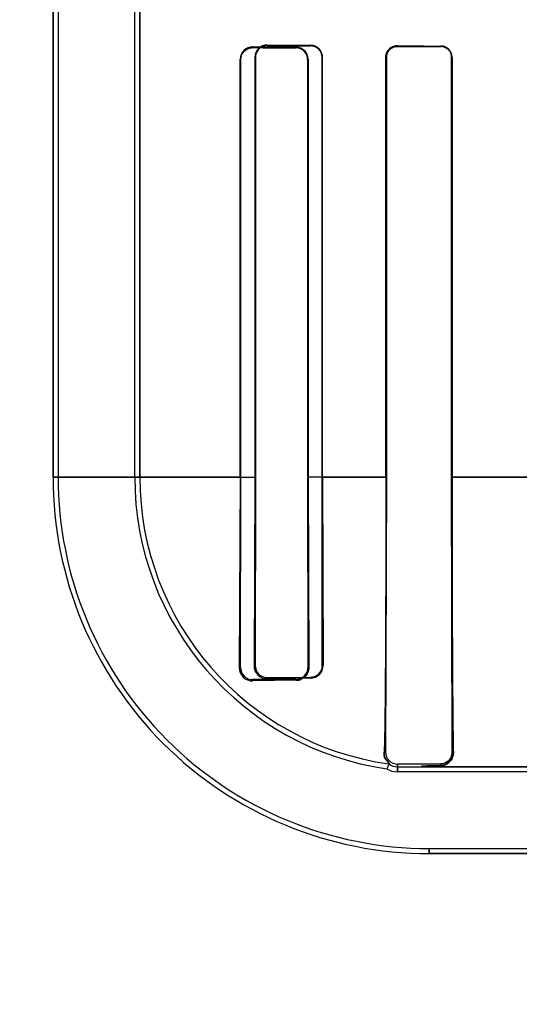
# Model space of a CAD drawing. Header units: millimetres. Extents: x 0 to 297, y 0 to 210.
# Tile 132 of 256: x 55.856 to 55.994, y 157.194 to 157.466. Entities that reach past the tile are written whole.
import ezdxf

# ---------------------------------------------------------------- set-up
doc = ezdxf.new("R2010")
doc.units = ezdxf.units.MM
doc.header["$LTSCALE"] = 16.335
doc.layers.get('0').update_dxf_attribs({"linetype": 'CONTINUOUS'})
for name, color, linetype in [('AXES_REF', 7, 'CONTINUOUS'), ('INTFCLR_1', 7, 'CONTINUOUS'), ('INTFCLR_72935', 7, 'CONTINUOUS')]:
    doc.layers.add(name, color=color, linetype=linetype)

msp = doc.modelspace()

# ---------------------------------------------------------------- linework, layer by layer
at = {"color": 7, "linetype": 'Continuous'}
for radius in [7.756662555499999, 7.756, 7.706331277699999]:
    msp.add_circle((57.52239940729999, 154.539298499), radius, dxfattribs=at)
msp.add_arc((57.52239940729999, 154.539298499), 7.68, 278.2771290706, 261.7228709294, dxfattribs=at)
at = {"layer": 'AXES_REF', "color": 9, "linetype": 'Continuous'}
for radius in [7.075609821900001, 4.7428614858]:
    msp.add_circle((57.52239940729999, 154.539298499), radius, dxfattribs=at)
at = {"layer": 'INTFCLR_1', "color": 6, "linetype": 'Continuous'}
for p, q in [((55.8649341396, 159.4752871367), (55.8649341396, 157.3392871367)), ((55.8663447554, 159.4753006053), (55.8663447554, 157.3392871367)), ((55.8875235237, 157.3392871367), (55.8875235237, 157.4733596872)), ((55.8889341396, 157.4733596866), (55.8889341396, 157.3392871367)), ((55.9569728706, 157.3392871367), (55.9569728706, 157.4552871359)), ((55.95711792, 157.3392871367), (55.95711792, 157.4552871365)), ((55.9751573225, 157.4552871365), (55.9751573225, 157.3392871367)), ((55.97528850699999, 157.4552871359), (55.97528850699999, 157.3392871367)), ((55.9166981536, 157.3392871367), (55.9166981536, 157.4547295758)), ((55.9169009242, 157.3392871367), (55.9169009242, 157.4547295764)), ((55.9353410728, 157.4547295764), (55.9353410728, 157.3392871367)), ((55.9355070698, 157.4547295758), (55.9355070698, 157.3392871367)), ((55.9166981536, 157.3392871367), (55.91644979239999, 157.2867295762)), ((55.916787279, 157.2867295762), (55.9169009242, 157.3392871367)), ((55.9353410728, 157.3392871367), (55.93543634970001, 157.2867295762)), ((55.9355070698, 157.3392871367), (55.9356725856, 157.2867295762)), ((55.9569135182, 157.2632871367), (55.95711792, 157.3392871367)), ((55.9751573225, 157.3392871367), (55.9753408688, 157.2632871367)), ((55.9321757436, 157.2834340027), (55.9201757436, 157.283349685)), ((55.9321757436, 157.2831649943), (55.9201757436, 157.2830070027)), ((55.9721757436, 157.2600845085), (55.9601757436, 157.2600189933)), ((55.9601757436, 157.2592871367), (55.9689341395, 157.2592871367)), ((56.1602482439, 157.2578765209), (55.9601757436, 157.2578765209)), ((55.9689341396, 157.2366977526), (56.6434173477, 157.2366977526))]:
    msp.add_line(p, q, dxfattribs=at)
at = {"layer": 'INTFCLR_1', "color": 9, "linetype": 'Continuous'}
for p, q in [((55.9201757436, 157.4581766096), (55.9201757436, 157.4579833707)), ((55.9321757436, 157.4579122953), (55.9321757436, 157.4580839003)), ((55.9601757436, 157.4584731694), (55.9601757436, 157.4583313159)), ((55.9721757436, 157.4582806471), (55.9721757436, 157.4584142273)), ((55.95711792, 157.4552871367), (55.9569728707, 157.4552871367)), ((55.97528850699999, 157.4552871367), (55.9751573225, 157.4552871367)), ((55.9169009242, 157.4547295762), (55.9166981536, 157.4547295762)), ((55.9355070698, 157.4547295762), (55.9353410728, 157.4547295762)), ((55.91690238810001, 157.3392854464), (55.8649341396, 157.3392854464)), ((55.9571184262, 157.3392854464), (55.9353409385, 157.3392854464)), ((55.9972750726, 157.3392854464), (55.9751581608, 157.3392854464)), ((55.91644979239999, 157.2867295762), (55.916787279, 157.2867295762)), ((55.93543634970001, 157.2867295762), (55.9356725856, 157.2867295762)), ((55.9201757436, 157.283349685), (55.9201757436, 157.2830070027)), ((55.9321757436, 157.2831649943), (55.9321757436, 157.2834340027)), ((55.9569135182, 157.2632871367), (55.9565057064, 157.2632871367)), ((55.9753408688, 157.2632871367), (55.9756584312, 157.2632871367)), ((55.9601757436, 157.2600189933), (55.9601757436, 157.2578765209)), ((55.9689341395, 157.2592871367), (56.1602482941, 157.2592871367)), ((55.9721757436, 157.2595748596), (55.9721757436, 157.2600845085)), ((55.9689341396, 157.2352871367), (55.9689341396, 157.2366977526)), ((55.9689348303, 157.2352871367), (56.6434166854, 157.2352871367))]:
    msp.add_line(p, q, dxfattribs=at)
at = {"layer": 'INTFCLR_1', "color": 7, "linetype": 'Continuous'}
for p, q in [((55.9721757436, 157.2595748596), (55.9729861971, 157.2596937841)), ((55.9729861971, 157.2596937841), (55.9735215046, 157.2598890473)), ((55.9735215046, 157.2598890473), (55.9740070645, 157.2601574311))]:
    msp.add_line(p, q, dxfattribs=at)
for points in [[(55.91919675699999, 157.4578391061), (55.9192929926, 157.4578671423), (55.9193922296, 157.4578927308), (55.9194944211, 157.4579156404), (55.9195991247, 157.4579355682), (55.9197066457, 157.4579523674), (55.9198180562, 157.4579659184), (55.9199336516, 157.4579758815), (55.92005292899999, 157.4579818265), (55.9201757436, 157.4579833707)], [(55.9601757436, 157.4584731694), (55.96005211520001, 157.4584714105), (55.9599318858, 157.4584650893), (55.95981521, 157.4584545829), (55.9597026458, 157.458440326), (55.9595938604, 157.4584226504), (55.95948765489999, 157.4584016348), (55.9593836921, 157.4583773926), (55.9592824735, 157.4583502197), (55.9591840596, 157.4583203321)], [(55.9592010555, 157.4581756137), (55.95930108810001, 157.4582069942), (55.9594033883, 157.4582352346), (55.9595078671, 157.4582601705), (55.9596143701, 157.4582816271), (55.9597228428, 157.4582994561), (55.9598333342, 157.458313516), (55.959945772, 157.4583236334), (55.9600599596, 157.4583296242), (55.9601757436, 157.4583313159)]]:
    msp.add_lwpolyline(points, dxfattribs=at)
at = {"layer": 'INTFCLR_1', "color": 6, "linetype": 'Continuous'}
for centre, radius, start, end in [((55.9201458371, 157.4547290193), 0.0034477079, 89.50299343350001, 179.990751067), ((55.9321581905, 157.4547294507), 0.0031828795, 0.0022635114, 89.68402341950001), ((55.932152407, 157.4547293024), 0.0033546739, 0.0046691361, 89.60142238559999), ((55.9721612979, 157.4552870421), 0.0031272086, 0.0017184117, 89.7353323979), ((55.97216373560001, 157.4552870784), 0.0029935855, 0.0011126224, 89.7701705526), ((55.9689341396, 157.3392871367), 0.104, 180.0000000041, 270.0000000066), ((55.9689341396, 157.3392871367), 0.1025893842, 179.9999997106, 270.0000003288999), ((55.9689341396, 157.3392871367), 0.0814106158, 179.9999996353, 261.772076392), ((55.9689341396, 157.3392871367), 0.08, 179.9999999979, 262.003857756), ((55.9201109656, 157.2866679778), 0.0036615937, 179.036103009, 271.0136967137), ((55.92015004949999, 157.2867124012), 0.0033628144, 179.7073702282, 270.4377810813), ((55.9321542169, 157.2867160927), 0.0032821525, 270.3757877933, 0.2353780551), ((55.96015734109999, 157.2632628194), 0.0032439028, 179.5704909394, 270.3250410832), ((55.9983761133, 157.2435985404), 0.0437847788, 157.9091725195, 159.8039500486), ((55.9601757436, 157.2632871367), 0.004, 233.6632837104, 270.000000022), ((55.9601757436, 157.2632871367), 0.0054106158, 237.6848765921, 269.9999976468)]:
    msp.add_arc(centre, radius, start, end, dxfattribs=at)
at = {"layer": 'INTFCLR_1', "color": 7, "linetype": 'Continuous'}
msp.add_arc((55.9321368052, 157.2867004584), 0.0035359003, 313.5366186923, 0.4718302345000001, dxfattribs=at)
at = {"layer": 'INTFCLR_1', "color": 6, "linetype": 'Continuous'}
for centre, major_axis, start_param, end_param in [((56.30617574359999, 157.4587295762), (0.4172416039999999, 0), -2.752156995, -2.682292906), ((56.30617574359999, 157.4587295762), (0.441241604, 0), -2.6358278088, -2.5822577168), ((56.30617574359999, 157.4592871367), (0.4172416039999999, 0), -2.5485709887, -2.4989177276), ((56.30617574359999, 157.4592871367), (0.441241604, 0), -2.4721230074, -2.4294368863)]:
    msp.add_ellipse(centre, major_axis=major_axis, ratio=0.0034906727, start_param=start_param, end_param=end_param, dxfattribs=at)
at = {"layer": 'INTFCLR_1', "color": 7, "linetype": 'Continuous'}
for points, knots in [([(55.9169009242, 157.4547295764), (55.9169011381, 157.455176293), (55.91710088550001, 157.456118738), (55.9181299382, 157.4575207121), (55.9194208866, 157.4579784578), (55.9201757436, 157.4579833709)], [0, 0, 0, 0, 0.2647708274, 0.5525836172, 1, 1, 1, 1]), ([(55.9591840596, 157.4583203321), (55.9587031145, 157.4581657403), (55.9575336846, 157.4574646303), (55.9569728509, 157.4560942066), (55.9569728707, 157.4552871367)], [0, 0, 0, 0, 0.3849724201, 1, 1, 1, 1]), ([(55.9569728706, 157.4552871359), (55.9569728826, 157.4557921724), (55.95724335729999, 157.456907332), (55.95844855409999, 157.4581727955), (55.959621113, 157.4584662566), (55.9601757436, 157.4584731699)], [0, 0, 0, 0, 0.3052961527, 0.6646980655, 1, 1, 1, 1]), ([(55.95711792, 157.4552871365), (55.9571177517, 157.4558165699), (55.95739347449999, 157.4568346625), (55.9585173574, 157.458020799), (55.9595950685, 157.4583215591), (55.9601757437, 157.4583313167)], [0, 0, 0, 0, 0.335149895, 0.6323603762, 1, 1, 1, 1]), ([(55.9356725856, 157.2867295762), (55.9356759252, 157.2862534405), (55.9354816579, 157.2852762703), (55.9344275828, 157.2837369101), (55.9330319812, 157.2831816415), (55.9321757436, 157.2831649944)], [0, 0, 0, 0, 0.2614545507, 0.5297474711, 1, 1, 1, 1]), ([(55.9756584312, 157.2632871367), (55.97563262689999, 157.2627570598), (55.9754822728, 157.261755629), (55.9743939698, 157.260206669), (55.9730478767, 157.2595982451), (55.9721757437, 157.2595748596)], [0, 0, 0, 0, 0.2864291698, 0.5291276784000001, 1, 1, 1, 1]), ([(55.9753426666, 157.2632850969), (55.975349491, 157.262823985), (55.975141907, 157.2618975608), (55.9741358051, 157.2605473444), (55.9729085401, 157.2600851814), (55.97217620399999, 157.2600838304)], [0, 0, 0, 0, 0.2803691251, 0.5547668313, 1, 1, 1, 1]), ([(55.9748221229, 157.2615252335), (55.974556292, 157.2611185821), (55.9737794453, 157.260373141), (55.9727255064, 157.260087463), (55.9721757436, 157.2600845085)], [0, 0, 0, 0, 0.4691290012, 1, 1, 1, 1])]:
    msp.add_open_spline(points, degree=3, knots=knots, dxfattribs=at)
at = {"layer": 'INTFCLR_1', "color": 6, "linetype": 'Continuous'}
for points, knots in [([(55.9569728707, 157.3392871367), (55.9569728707, 157.3385812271), (55.9569727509, 157.3371689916), (55.95697221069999, 157.3350495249), (55.9569713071, 157.3329274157), (55.956970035, 157.3308013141), (55.9569683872, 157.3286700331), (55.9569663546, 157.3265324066), (55.9569639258, 157.3243874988), (55.9569610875, 157.3222343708), (55.95695782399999, 157.3200724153), (55.9569541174, 157.3179009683), (55.9569499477, 157.3157198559), (55.956945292, 157.3135288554), (55.95694012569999, 157.3113283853), (55.95693442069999, 157.3091187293), (55.9569281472, 157.3069009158), (55.9569212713, 157.3046758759), (55.9569137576, 157.3024454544), (55.9569055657, 157.3002113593), (55.9568966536, 157.297976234), (55.9568869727, 157.295742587), (55.9568764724, 157.2935139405), (55.9568650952, 157.2912939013), (55.9568527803, 157.2890871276), (55.9568394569, 157.2868981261), (55.9568250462, 157.2847321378), (55.9568094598, 157.2825950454), (55.9567925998, 157.2804936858), (55.95677434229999, 157.2784341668), (55.9567545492, 157.276424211), (55.95673311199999, 157.2744774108), (55.9567100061, 157.272614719), (55.9566853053, 157.2708613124), (55.9566591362, 157.2692380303), (55.9566242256, 157.2673645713), (55.9565791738, 157.2653969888), (55.9565319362, 157.2639233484), (55.9565057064, 157.2632871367)], [0, 0, 0, 0, 0.0278636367, 0.055743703, 0.0836595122, 0.1116274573, 0.1396651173, 0.1677853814, 0.1960038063, 0.2243288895, 0.2527736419, 0.2813405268, 0.3100402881, 0.3388665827, 0.3678238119, 0.3968973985, 0.4260863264, 0.4553656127, 0.4847245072, 0.5141259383, 0.5435503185, 0.572949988, 0.6022931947, 0.6315203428, 0.6605804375, 0.6894002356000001, 0.7179261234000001, 0.7460781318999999, 0.7737577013, 0.8008735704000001, 0.8273745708, 0.8530984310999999, 0.8777222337, 0.9009042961, 0.9223156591, 0.9418046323, 0.9748661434, 1, 1, 1, 1]), ([(55.97528850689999, 157.3392871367), (55.97528850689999, 157.3385304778), (55.9752886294, 157.3370169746), (55.9752891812, 157.3347461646), (55.9752901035, 157.3324741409), (55.97529140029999, 157.3302002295), (55.9752930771, 157.3279240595), (55.9752951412, 157.3256450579), (55.9752976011, 157.3233631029), (55.9753004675, 157.3210777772), (55.97530375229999, 157.3187892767), (55.97530746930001, 157.3164974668), (55.9753116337, 157.3142029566), (55.97531626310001, 157.3119060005), (55.9753213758, 157.3096076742), (55.9753269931, 157.3073087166), (55.975333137, 157.3050107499), (55.9753398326, 157.3027150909), (55.9753471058, 157.3004239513), (55.9753549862, 157.2981393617), (55.97536350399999, 157.2958641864), (55.9753726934, 157.293601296), (55.9753825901, 157.291354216), (55.9753932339, 157.2891266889), (55.9754046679, 157.2869229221), (55.9754169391, 157.284747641), (55.9754300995, 157.2826059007), (55.9754442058, 157.2805034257), (55.9754593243, 157.2784460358), (55.9754755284, 157.2764402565), (55.9754929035, 157.2744930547), (55.9755115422, 157.2726127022), (55.9755315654, 157.2708065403), (55.975553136, 157.2690822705), (55.9755763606, 157.2674528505), (55.9756081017, 157.2655309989), (55.9756360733, 157.2641551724), (55.9756584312, 157.2632871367)], [0, 0, 0, 0, 0.0298673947, 0.0597421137, 0.0896350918, 0.1195503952, 0.1494996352, 0.1794817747, 0.2095088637, 0.239574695, 0.269689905, 0.2998423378, 0.3300388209, 0.3602606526, 0.3905096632, 0.4207602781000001, 0.4510070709, 0.4812170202, 0.5113766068, 0.5414450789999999, 0.5713965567, 0.6011846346, 0.6307682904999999, 0.6600958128, 0.6891122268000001, 0.7177581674, 0.7459614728, 0.7736541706, 0.8007504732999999, 0.8271744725, 0.8528303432, 0.8776149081, 0.901400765, 0.9241288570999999, 0.9456818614, 0.9657248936, 1, 1, 1, 1]), ([(55.9578056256, 157.2600649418), (55.958360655, 157.2599869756), (55.9562445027, 157.2617436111), (55.9564802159, 157.262668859), (55.9565057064, 157.2632871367)], [0, 0, 0, 0, 0.4752712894, 1, 1, 1, 1]), ([(55.9721757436, 157.2595748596), (55.9716386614, 157.2595655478), (55.9703146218, 157.2595452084), (55.96893063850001, 157.2594950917), (55.96571375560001, 157.2594710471), (55.96823480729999, 157.2592871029), (55.9689341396, 157.2592871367)], [0, 0, 0, 0, 0.2167826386, 0.5038179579, 0.7177707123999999, 1, 1, 1, 1])]:
    msp.add_open_spline(points, degree=3, knots=knots, dxfattribs=at)
at = {"layer": 'INTFCLR_1', "color": 7, "linetype": 'Continuous'}
for points in [[(55.9321757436, 157.2831649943), (55.9326452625, 157.2831701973), (55.9332127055, 157.2831370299), (55.9335530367, 157.283460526)], [(55.9753408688, 157.2632871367), (55.9753447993, 157.262674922), (55.9751570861, 157.2620376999), (55.9748221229, 157.2615252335)]]:
    msp.add_open_spline(points, degree=3, dxfattribs=at)
at = {"layer": 'INTFCLR_72935', "color": 6, "linetype": 'Continuous'}
for p, q in [((55.8649341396, 157.3392871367), (55.8649341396, 159.4752871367)), ((55.8663447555, 159.4753140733), (55.8663447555, 157.3392871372)), ((55.887523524, 157.3392871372), (55.887523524, 157.4771345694)), ((55.8889341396, 157.3392871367), (55.8889341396, 157.4757024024)), ((55.9207334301, 157.4552871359), (55.9207334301, 157.3392871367)), ((55.9209266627, 157.4552871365), (55.9209266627, 157.3392871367)), ((55.9393199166, 157.3392871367), (55.9393199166, 157.4552871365)), ((55.9394808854, 157.3392871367), (55.9394808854, 157.4552871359)), ((55.9569728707, 157.4552871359), (55.9569728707, 157.3392871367)), ((55.9571179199, 157.4552871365), (55.9571179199, 157.3392871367)), ((55.9751573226, 157.3392871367), (55.9751573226, 157.4552871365)), ((55.97528850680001, 157.3392871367), (55.97528850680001, 157.4552871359)), ((55.9207334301, 157.3392871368), (55.9205195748, 157.2872871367)), ((55.9209266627, 157.3392871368), (55.9208202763, 157.2872871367)), ((55.9394103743, 157.2872871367), (55.9393199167, 157.3392871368)), ((55.9394808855, 157.3392871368), (55.93963406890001, 157.2872871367)), ((55.95711792, 157.3392871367), (55.9569135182, 157.2632871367)), ((55.9753408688, 157.2632871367), (55.9751573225, 157.3392871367)), ((55.9241757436, 157.283939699), (55.9361757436, 157.2840194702)), ((55.9601757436, 157.2600189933), (55.9721757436, 157.2600845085)), ((55.9601757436, 157.2592871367), (55.9689341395, 157.2592871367)), ((56.1640231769, 157.2578765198), (55.9601757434, 157.2578765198)), ((55.96893414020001, 157.2366977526), (56.6434173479, 157.2366977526))]:
    msp.add_line(p, q, dxfattribs=at)
at = {"layer": 'INTFCLR_72935', "color": 9, "linetype": 'Continuous'}
for p, q in [((55.9241757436, 157.4585162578), (55.9241757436, 157.4587013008)), ((55.9361757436, 157.4586139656), (55.9361757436, 157.4584479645)), ((55.9601757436, 157.4583313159), (55.9601757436, 157.4584731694)), ((55.9721757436, 157.4584142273), (55.9721757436, 157.4582806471)), ((55.9207334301, 157.4552871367), (55.9209266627, 157.4552871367)), ((55.9393199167, 157.4552871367), (55.9394808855, 157.4552871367)), ((55.9569728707, 157.4552871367), (55.95711792, 157.4552871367)), ((55.9751573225, 157.4552871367), (55.97528850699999, 157.4552871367)), ((55.8649341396, 157.3392854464), (55.9209281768, 157.3392854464)), ((55.9393198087, 157.3392854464), (55.9571181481, 157.3392854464)), ((55.9751582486, 157.3392854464), (55.9972754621, 157.3392854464)), ((55.9208202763, 157.2872871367), (55.9205195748, 157.2872871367)), ((55.93963406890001, 157.2872871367), (55.9394103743, 157.2872871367)), ((55.9241757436, 157.2836339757), (55.9241757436, 157.283939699)), ((55.9361757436, 157.2840194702), (55.9361757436, 157.2837682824)), ((55.9565057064, 157.2632871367), (55.9569135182, 157.2632871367)), ((55.9756584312, 157.2632871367), (55.9753408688, 157.2632871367)), ((55.9601757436, 157.2578765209), (55.9601757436, 157.2600189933)), ((56.1602482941, 157.2592871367), (55.9689341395, 157.2592871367)), ((55.9721757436, 157.2600845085), (55.9721757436, 157.2595748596)), ((55.9689341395, 157.2366977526), (55.9689341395, 157.2352871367)), ((56.64341665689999, 157.2352871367), (55.9689348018, 157.2352871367))]:
    msp.add_line(p, q, dxfattribs=at)
at = {"layer": 'INTFCLR_72935', "color": 7, "linetype": 'Continuous'}
for p, q in [((55.9729864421, 157.2596938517), (55.9721757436, 157.2595748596)), ((55.973521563, 157.259889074), (55.9729864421, 157.2596938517)), ((55.9740070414, 157.2601574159), (55.973521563, 157.259889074))]:
    msp.add_line(p, q, dxfattribs=at)
for points in [[(55.9241757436, 157.4585162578), (55.9240532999, 157.4585146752), (55.9239342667, 157.4585086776), (55.9238187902, 157.4584986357), (55.9237073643, 157.4584849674), (55.92359970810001, 157.4584680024), (55.92349478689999, 157.4584478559), (55.92339231, 157.4584246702), (55.9232927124, 157.4583987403), (55.92319604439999, 157.4583702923)], [(55.9591822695, 157.4583197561), (55.9592808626, 157.4583497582), (55.959382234, 157.4583770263), (55.95948632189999, 157.4584013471), (55.9595925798, 157.4584224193), (55.95970138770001, 157.4584401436), (55.9598140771, 157.4584544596), (55.9599310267, 157.4584650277), (55.960051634, 157.4584713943), (55.9601757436, 157.4584731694)], [(55.9601757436, 157.4583313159), (55.9600667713, 157.4583298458), (55.9599568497, 157.4583244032), (55.9598461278, 157.4583148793), (55.9597338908, 157.458301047), (55.95962118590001, 157.458282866), (55.95951077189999, 157.4582608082), (55.95940361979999, 157.4582352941), (55.9592989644, 157.4582063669), (55.9591968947, 157.4581742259)]]:
    msp.add_lwpolyline(points, dxfattribs=at)
at = {"layer": 'INTFCLR_72935', "color": 6, "linetype": 'Continuous'}
for centre, radius, start, end in [((55.9241481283, 157.455286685), 0.003414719, 89.5366368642, 179.9924346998), ((55.93615373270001, 157.4552868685), 0.0033271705, 0.0046049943, 89.6209543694), ((55.93615874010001, 157.4552867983), 0.0031611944, 0.006130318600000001, 89.69181421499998), ((55.9721611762, 157.4552869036), 0.003127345, 0.004255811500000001, 89.73311214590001), ((55.9721636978, 157.4552870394), 0.0029936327, 0.0018586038, 89.7694538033), ((55.9689341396, 157.3392871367), 0.104, 179.9999999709, 269.9999999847), ((55.9689341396, 157.3392871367), 0.1025893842, 179.9999997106, 270.0000003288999), ((55.9689341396, 157.3392871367), 0.0814106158, 179.9999996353, 261.772076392), ((55.9689341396, 157.3392871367), 0.08, 180.0000000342, 262.0038577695), ((55.9241263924, 157.2872406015), 0.0036070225, 179.2608095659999, 270.7839578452), ((55.9241518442, 157.2872712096), 0.0033315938, 179.7260893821, 270.4110181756), ((55.9361417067, 157.287260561), 0.003492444, 270.5584060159, 0.4359939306), ((55.9361553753, 157.2872744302), 0.0032550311, 270.3585310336, 0.2236636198), ((55.961446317, 154.4862773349), 2.7976048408, 90.517555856, 90.7633349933), ((55.9601574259, 157.2632629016), 0.0032439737, 179.571952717, 270.3235352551), ((55.99837611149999, 157.2435985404), 0.0437847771, 157.909171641, 159.8039492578), ((55.9601757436, 157.2632871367), 0.004, 233.6632837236, 269.9999999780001), ((55.9601757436, 157.2632871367), 0.0054106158, 237.6848765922, 269.9999976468)]:
    msp.add_arc(centre, radius, start, end, dxfattribs=at)
for major_axis, ratio, start_param, end_param in [((0.4172416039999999, 0), 0.0034906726, -2.7276365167, -2.66111961), ((0.441241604, 0), 0.0034906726, -2.6174210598, -2.5653995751), ((0.4172416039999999, 0), 0.0034906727, -2.5485709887, -2.4989177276), ((0.441241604, 0), 0.0034906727, -2.4721230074, -2.4294368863)]:
    msp.add_ellipse((56.30617574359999, 157.4592871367), major_axis=major_axis, ratio=ratio, start_param=start_param, end_param=end_param, dxfattribs=at)
at = {"layer": 'INTFCLR_72935', "color": 7, "linetype": 'Continuous'}
for points, knots in [([(55.9241757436, 157.458516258), (55.9236721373, 157.4585123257), (55.922589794, 157.4582699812), (55.9212821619, 157.4571006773), (55.9209244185, 157.4558997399), (55.9209266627, 157.4552871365)], [0, 0, 0, 0, 0.3002249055, 0.6348051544, 1, 1, 1, 1]), ([(55.9601757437, 157.4584731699), (55.9596315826, 157.4584670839), (55.9586085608, 157.4582117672), (55.9573425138, 157.457079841), (55.95697043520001, 157.4559387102), (55.9569728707, 157.4552871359)], [0, 0, 0, 0, 0.3291490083, 0.6059013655, 1, 1, 1, 1]), ([(55.9569728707, 157.4552871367), (55.9569728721, 157.4558031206), (55.9572905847, 157.4571320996), (55.9584244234, 157.4580756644), (55.9591822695, 157.4583197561)], [0, 0, 0, 0, 0.3932296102, 1, 1, 1, 1]), ([(55.9601757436, 157.4583313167), (55.9596029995, 157.4583233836), (55.9585274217, 157.4580258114), (55.9573973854, 157.4568446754), (55.95711529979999, 157.4558181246), (55.9571179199, 157.4552871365)], [0, 0, 0, 0, 0.3625793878, 0.6638826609, 1, 1, 1, 1]), ([(55.9721754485, 157.260084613), (55.9727214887, 157.2600851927), (55.9739310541, 157.2604110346), (55.9751066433, 157.2617122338), (55.9753482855, 157.2628277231), (55.975341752, 157.2632859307)], [0, 0, 0, 0, 0.3314894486, 0.7218037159, 1, 1, 1, 1]), ([(55.9721757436, 157.2595748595), (55.9726465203, 157.2595873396), (55.9736727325, 157.2598395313), (55.97520253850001, 157.2610132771), (55.975621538, 157.2624593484), (55.9756584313, 157.2632871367)], [0, 0, 0, 0, 0.253825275, 0.5534011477, 1, 1, 1, 1]), ([(55.9721757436, 157.2600845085), (55.9726279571, 157.2600869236), (55.9736742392, 157.2603157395), (55.9745061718, 157.2610399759), (55.97482528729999, 157.2615300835)], [0, 0, 0, 0, 0.4360587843, 1, 1, 1, 1])]:
    msp.add_open_spline(points, degree=3, knots=knots, dxfattribs=at)
at = {"layer": 'INTFCLR_72935', "color": 6, "linetype": 'Continuous'}
for points, knots in [([(55.9569728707, 157.3392871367), (55.9569728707, 157.3385812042), (55.9569727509, 157.3371689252), (55.95697221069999, 157.3350493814), (55.956971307, 157.3329272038), (55.95697003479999, 157.3308010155), (55.95696838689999, 157.3286696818), (55.9569663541, 157.326531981), (55.95696392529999, 157.3243870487), (55.9569610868, 157.3222338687), (55.9569578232, 157.3200719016), (55.95695411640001, 157.3179003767), (55.9569499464, 157.3157192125), (55.9569452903, 157.3135280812), (55.9569401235, 157.3113274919), (55.9569344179, 157.3091176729), (55.9569281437, 157.3068997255), (55.9569212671, 157.3046745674), (55.9569137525, 157.3024439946), (55.9569055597, 157.3002097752), (55.9568966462, 157.2979744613), (55.9568869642, 157.2957407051), (55.9568764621, 157.2935118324), (55.95686508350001, 157.291291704), (55.9568527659, 157.2890846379), (55.95683943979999, 157.2868954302), (55.9568250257, 157.2847291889), (55.9568094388, 157.2825923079), (55.95679257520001, 157.2804907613), (55.9567743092, 157.2784305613), (55.9567545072, 157.2764201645), (55.9567330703, 157.2744738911), (55.95670998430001, 157.2726131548), (55.95668530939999, 157.2708616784), (55.9566591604, 157.269239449), (55.9566242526, 157.2673658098), (55.9565791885, 157.2653974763), (55.95653194, 157.2639234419), (55.9565057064, 157.2632871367)], [0, 0, 0, 0, 0.0278645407, 0.0557454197, 0.0836625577, 0.1116310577, 0.1396702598, 0.1677905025, 0.1960103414, 0.2243350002, 0.2527808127, 0.281347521, 0.3100494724, 0.3388758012, 0.3678359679, 0.3969112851, 0.4261019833, 0.4553830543, 0.4847430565, 0.5141475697, 0.5435726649, 0.5729759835, 0.6023191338, 0.63155162, 0.6606099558, 0.6894377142, 0.7179655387, 0.7461176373, 0.7737868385, 0.8009203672, 0.8274409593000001, 0.8531449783, 0.8777482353, 0.9008934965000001, 0.9222860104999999, 0.9417890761, 0.9748624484, 1, 1, 1, 1]), ([(55.97528850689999, 157.3392871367), (55.97528850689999, 157.3385304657), (55.9752886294, 157.3370169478), (55.9752891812, 157.3347461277), (55.9752901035, 157.3324741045), (55.97529140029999, 157.3302001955), (55.9752930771, 157.3279240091), (55.9752951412, 157.325645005), (55.9752976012, 157.3233630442), (55.9753004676, 157.321077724), (55.9753037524, 157.3187892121), (55.97530746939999, 157.3164974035), (55.97531163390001, 157.3142028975), (55.9753162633, 157.3119059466), (55.975321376, 157.3096076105), (55.9753269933, 157.3073086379), (55.9753331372, 157.3050106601), (55.9753398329, 157.3027149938), (55.9753471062, 157.300423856), (55.9753549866, 157.2981392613), (55.97536350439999, 157.295864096), (55.9753726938, 157.2936011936), (55.9753825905, 157.2913541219), (55.97539323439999, 157.2891265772), (55.9754046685, 157.2869228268), (55.9754169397, 157.2847475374), (55.9754301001, 157.2826058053), (55.9754442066, 157.2805033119), (55.9754593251, 157.2784459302), (55.97547552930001, 157.2764401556), (55.9754929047, 157.2744929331), (55.9755115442, 157.2726124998), (55.9755315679, 157.2708063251), (55.9755531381, 157.2690821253), (55.9755763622, 157.2674527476), (55.9756081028, 157.2655309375), (55.9756360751, 157.2641551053), (55.9756584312, 157.2632871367)], [0, 0, 0, 0, 0.0298678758, 0.05974269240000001, 0.0896354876, 0.1195508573, 0.1495001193, 0.1794828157, 0.2095094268, 0.2395754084, 0.2696907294, 0.2998433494, 0.330039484, 0.3602613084, 0.3905104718, 0.4207613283, 0.4510083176, 0.4812182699, 0.5113779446, 0.541446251, 0.5713980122, 0.6011855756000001, 0.6307699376, 0.6600969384, 0.6891138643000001, 0.7177591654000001, 0.74596293, 0.7736554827, 0.8007521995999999, 0.8271756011, 0.8528314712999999, 0.8776174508, 0.9014050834, 0.9241304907, 0.9456816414, 0.96572754, 1, 1, 1, 1]), ([(55.9565057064, 157.2632871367), (55.9564798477, 157.2626599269), (55.9562427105, 157.2617387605), (55.9583516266, 157.2599882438), (55.9578056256, 157.2600649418)], [0, 0, 0, 0, 0.5323894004, 1, 1, 1, 1]), ([(55.9721757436, 157.2595748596), (55.9716392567, 157.2595655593), (55.9703165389, 157.2595452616), (55.9689335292, 157.2594950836), (55.965717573, 157.2594714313), (55.9682358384, 157.2592871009), (55.9689341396, 157.2592871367)], [0, 0, 0, 0, 0.2167233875, 0.5037270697, 0.7179512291, 1, 1, 1, 1])]:
    msp.add_open_spline(points, degree=3, knots=knots, dxfattribs=at)
at = {"layer": 'INTFCLR_72935', "color": 7, "linetype": 'Continuous'}
msp.add_open_spline([(55.97482528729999, 157.2615300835), (55.97515830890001, 157.2620416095), (55.9753447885, 157.2626767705), (55.9753408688, 157.2632871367)], degree=3, dxfattribs=at)

doc.saveas('drawing.dxf')
